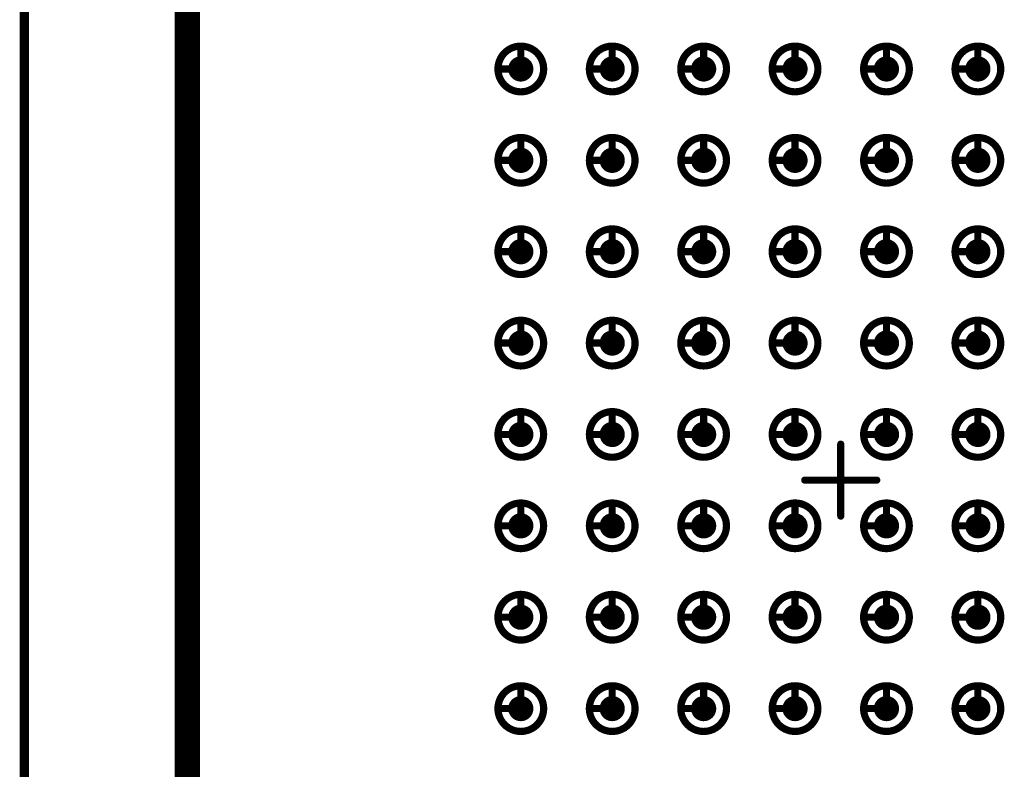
# Model space of a CAD drawing. Header units: millimetres. Extents: x 62 to 363, y 42 to 391.
# Tile 188 of 216: x 78 to 92, y 227 to 237. Entities that reach past the tile are written whole.
import ezdxf

# ---------------------------------------------------------------- set-up
doc = ezdxf.new("R2010")
doc.units = ezdxf.units.MM
doc.layers.add('Mechanical8', color=56, linetype='Continuous')
doc.layers.add('PadHoleLayer', color=156, linetype='Continuous')

# ---------------------------------------------------------------- blocks, each defined once
blk = doc.blocks.new('SAMTEC_SEAM_50_02_0_L_08_2_A_GP_K_TR_380')
at = {"layer": 'Mechanical8'}
for points, const_width in [([(-2.858, 4.445, 1), (-3.493, 4.445, 1)], 0.1), ([(-3.2, 4.762, 1), (-3.15, 4.762, 1)], 0.05), ([(-1.588, 4.445, 1), (-2.223, 4.445, 1)], 0.1), ([(-1.93, 4.762, 1), (-1.88, 4.762, 1)], 0.05), ([(-0.318, 4.445, 1), (-0.952, 4.445, 1)], 0.1), ([(-0.66, 4.762, 1), (-0.61, 4.762, 1)], 0.05), ([(0.952, 4.445, 1), (0.318, 4.445, 1)], 0.1), ([(0.61, 4.762, 1), (0.66, 4.762, 1)], 0.05), ([(2.222, 4.445, 1), (1.587, 4.445, 1)], 0.1), ([(1.88, 4.762, 1), (1.93, 4.762, 1)], 0.05), ([(3.492, 4.445, 1), (2.857, 4.445, 1)], 0.1), ([(3.15, 4.762, 1), (3.2, 4.762, 1)], 0.05), ([(4.762, 4.445, 1), (4.128, 4.445, 1)], 0.1), ([(4.42, 4.762, 1), (4.47, 4.762, 1)], 0.05), ([(6.032, 4.445, 1), (5.397, 4.445, 1)], 0.1), ([(5.69, 4.762, 1), (5.74, 4.762, 1)], 0.05), ([(-3.517, 4.445, 1), (-3.468, 4.445, 1)], 0.05), ([(-3.2, 4.445, 1), (-3.15, 4.445, 1)], 0.05), ([(-3.2, 4.445, 1), (-3.15, 4.445, 1)], 0.05), ([(-2.883, 4.445, 1), (-2.833, 4.445, 1)], 0.05), ([(-2.883, 4.445, 1), (-2.833, 4.445, 1)], 0.05), ([(-2.247, 4.445, 1), (-2.198, 4.445, 1)], 0.05), ([(-1.93, 4.445, 1), (-1.88, 4.445, 1)], 0.05), ([(-1.93, 4.445, 1), (-1.88, 4.445, 1)], 0.05), ([(-1.613, 4.445, 1), (-1.563, 4.445, 1)], 0.05), ([(-1.613, 4.445, 1), (-1.563, 4.445, 1)], 0.05), ([(-0.977, 4.445, 1), (-0.928, 4.445, 1)], 0.05), ([(-0.66, 4.445, 1), (-0.61, 4.445, 1)], 0.05), ([(-0.66, 4.445, 1), (-0.61, 4.445, 1)], 0.05), ([(-0.343, 4.445, 1), (-0.293, 4.445, 1)], 0.05), ([(-0.343, 4.445, 1), (-0.293, 4.445, 1)], 0.05), ([(0.293, 4.445, 1), (0.342, 4.445, 1)], 0.05), ([(0.61, 4.445, 1), (0.66, 4.445, 1)], 0.05), ([(0.61, 4.445, 1), (0.66, 4.445, 1)], 0.05), ([(0.927, 4.445, 1), (0.977, 4.445, 1)], 0.05), ([(0.927, 4.445, 1), (0.977, 4.445, 1)], 0.05), ([(1.563, 4.445, 1), (1.612, 4.445, 1)], 0.05), ([(1.88, 4.445, 1), (1.93, 4.445, 1)], 0.05), ([(1.88, 4.445, 1), (1.93, 4.445, 1)], 0.05), ([(2.197, 4.445, 1), (2.247, 4.445, 1)], 0.05), ([(2.197, 4.445, 1), (2.247, 4.445, 1)], 0.05), ([(2.833, 4.445, 1), (2.882, 4.445, 1)], 0.05), ([(3.15, 4.445, 1), (3.2, 4.445, 1)], 0.05), ([(3.15, 4.445, 1), (3.2, 4.445, 1)], 0.05), ([(3.467, 4.445, 1), (3.517, 4.445, 1)], 0.05), ([(3.467, 4.445, 1), (3.517, 4.445, 1)], 0.05), ([(4.103, 4.445, 1), (4.152, 4.445, 1)], 0.05), ([(4.42, 4.445, 1), (4.47, 4.445, 1)], 0.05), ([(4.42, 4.445, 1), (4.47, 4.445, 1)], 0.05), ([(4.737, 4.445, 1), (4.787, 4.445, 1)], 0.05), ([(4.737, 4.445, 1), (4.787, 4.445, 1)], 0.05), ([(5.373, 4.445, 1), (5.422, 4.445, 1)], 0.05), ([(5.69, 4.445, 1), (5.74, 4.445, 1)], 0.05), ([(5.69, 4.445, 1), (5.74, 4.445, 1)], 0.05), ([(6.007, 4.445, 1), (6.057, 4.445, 1)], 0.05), ([(6.007, 4.445, 1), (6.057, 4.445, 1)], 0.05), ([(-2.858, 3.175, 1), (-3.493, 3.175, 1)], 0.1), ([(-3.2, 3.492, 1), (-3.15, 3.492, 1)], 0.05), ([(-1.588, 3.175, 1), (-2.223, 3.175, 1)], 0.1), ([(-1.93, 3.492, 1), (-1.88, 3.492, 1)], 0.05), ([(-0.318, 3.175, 1), (-0.952, 3.175, 1)], 0.1), ([(-0.66, 3.492, 1), (-0.61, 3.492, 1)], 0.05), ([(0.952, 3.175, 1), (0.318, 3.175, 1)], 0.1), ([(0.61, 3.492, 1), (0.66, 3.492, 1)], 0.05), ([(2.222, 3.175, 1), (1.587, 3.175, 1)], 0.1), ([(1.88, 3.492, 1), (1.93, 3.492, 1)], 0.05), ([(3.492, 3.175, 1), (2.857, 3.175, 1)], 0.1), ([(3.15, 3.492, 1), (3.2, 3.492, 1)], 0.05), ([(4.762, 3.175, 1), (4.128, 3.175, 1)], 0.1), ([(4.42, 3.492, 1), (4.47, 3.492, 1)], 0.05), ([(6.032, 3.175, 1), (5.397, 3.175, 1)], 0.1), ([(5.69, 3.492, 1), (5.74, 3.492, 1)], 0.05), ([(-3.517, 3.175, 1), (-3.468, 3.175, 1)], 0.05), ([(-3.2, 3.175, 1), (-3.15, 3.175, 1)], 0.05), ([(-3.2, 3.175, 1), (-3.15, 3.175, 1)], 0.05), ([(-2.883, 3.175, 1), (-2.833, 3.175, 1)], 0.05), ([(-2.883, 3.175, 1), (-2.833, 3.175, 1)], 0.05), ([(-2.247, 3.175, 1), (-2.198, 3.175, 1)], 0.05), ([(-1.93, 3.175, 1), (-1.88, 3.175, 1)], 0.05), ([(-1.93, 3.175, 1), (-1.88, 3.175, 1)], 0.05), ([(-1.613, 3.175, 1), (-1.563, 3.175, 1)], 0.05), ([(-1.613, 3.175, 1), (-1.563, 3.175, 1)], 0.05), ([(-0.977, 3.175, 1), (-0.928, 3.175, 1)], 0.05), ([(-0.66, 3.175, 1), (-0.61, 3.175, 1)], 0.05), ([(-0.66, 3.175, 1), (-0.61, 3.175, 1)], 0.05), ([(-0.343, 3.175, 1), (-0.293, 3.175, 1)], 0.05), ([(-0.343, 3.175, 1), (-0.293, 3.175, 1)], 0.05), ([(0.293, 3.175, 1), (0.342, 3.175, 1)], 0.05), ([(0.61, 3.175, 1), (0.66, 3.175, 1)], 0.05), ([(0.61, 3.175, 1), (0.66, 3.175, 1)], 0.05), ([(0.927, 3.175, 1), (0.977, 3.175, 1)], 0.05), ([(0.927, 3.175, 1), (0.977, 3.175, 1)], 0.05), ([(1.563, 3.175, 1), (1.612, 3.175, 1)], 0.05), ([(1.88, 3.175, 1), (1.93, 3.175, 1)], 0.05), ([(1.88, 3.175, 1), (1.93, 3.175, 1)], 0.05), ([(2.197, 3.175, 1), (2.247, 3.175, 1)], 0.05), ([(2.197, 3.175, 1), (2.247, 3.175, 1)], 0.05), ([(2.833, 3.175, 1), (2.882, 3.175, 1)], 0.05), ([(3.15, 3.175, 1), (3.2, 3.175, 1)], 0.05), ([(3.15, 3.175, 1), (3.2, 3.175, 1)], 0.05), ([(3.467, 3.175, 1), (3.517, 3.175, 1)], 0.05), ([(3.467, 3.175, 1), (3.517, 3.175, 1)], 0.05), ([(4.103, 3.175, 1), (4.152, 3.175, 1)], 0.05), ([(4.42, 3.175, 1), (4.47, 3.175, 1)], 0.05), ([(4.42, 3.175, 1), (4.47, 3.175, 1)], 0.05), ([(4.737, 3.175, 1), (4.787, 3.175, 1)], 0.05), ([(4.737, 3.175, 1), (4.787, 3.175, 1)], 0.05), ([(5.373, 3.175, 1), (5.422, 3.175, 1)], 0.05), ([(5.69, 3.175, 1), (5.74, 3.175, 1)], 0.05), ([(5.69, 3.175, 1), (5.74, 3.175, 1)], 0.05), ([(6.007, 3.175, 1), (6.057, 3.175, 1)], 0.05), ([(6.007, 3.175, 1), (6.057, 3.175, 1)], 0.05), ([(-2.858, 1.905, 1), (-3.493, 1.905, 1)], 0.1), ([(-3.2, 2.222, 1), (-3.15, 2.222, 1)], 0.05), ([(-1.588, 1.905, 1), (-2.223, 1.905, 1)], 0.1), ([(-1.93, 2.222, 1), (-1.88, 2.222, 1)], 0.05), ([(-0.318, 1.905, 1), (-0.952, 1.905, 1)], 0.1), ([(-0.66, 2.222, 1), (-0.61, 2.222, 1)], 0.05), ([(0.952, 1.905, 1), (0.318, 1.905, 1)], 0.1), ([(0.61, 2.222, 1), (0.66, 2.222, 1)], 0.05), ([(2.222, 1.905, 1), (1.587, 1.905, 1)], 0.1), ([(1.88, 2.222, 1), (1.93, 2.222, 1)], 0.05), ([(3.492, 1.905, 1), (2.857, 1.905, 1)], 0.1), ([(3.15, 2.222, 1), (3.2, 2.222, 1)], 0.05), ([(4.762, 1.905, 1), (4.128, 1.905, 1)], 0.1), ([(4.42, 2.222, 1), (4.47, 2.222, 1)], 0.05), ([(6.032, 1.905, 1), (5.397, 1.905, 1)], 0.1), ([(5.69, 2.222, 1), (5.74, 2.222, 1)], 0.05), ([(-3.517, 1.905, 1), (-3.468, 1.905, 1)], 0.05), ([(-3.2, 1.905, 1), (-3.15, 1.905, 1)], 0.05), ([(-3.2, 1.905, 1), (-3.15, 1.905, 1)], 0.05), ([(-2.883, 1.905, 1), (-2.833, 1.905, 1)], 0.05), ([(-2.883, 1.905, 1), (-2.833, 1.905, 1)], 0.05), ([(-2.247, 1.905, 1), (-2.198, 1.905, 1)], 0.05), ([(-1.93, 1.905, 1), (-1.88, 1.905, 1)], 0.05), ([(-1.93, 1.905, 1), (-1.88, 1.905, 1)], 0.05), ([(-1.613, 1.905, 1), (-1.563, 1.905, 1)], 0.05), ([(-1.613, 1.905, 1), (-1.563, 1.905, 1)], 0.05), ([(-0.977, 1.905, 1), (-0.928, 1.905, 1)], 0.05), ([(-0.66, 1.905, 1), (-0.61, 1.905, 1)], 0.05), ([(-0.66, 1.905, 1), (-0.61, 1.905, 1)], 0.05), ([(-0.343, 1.905, 1), (-0.293, 1.905, 1)], 0.05), ([(-0.343, 1.905, 1), (-0.293, 1.905, 1)], 0.05), ([(0.293, 1.905, 1), (0.342, 1.905, 1)], 0.05), ([(0.61, 1.905, 1), (0.66, 1.905, 1)], 0.05), ([(0.61, 1.905, 1), (0.66, 1.905, 1)], 0.05), ([(0.927, 1.905, 1), (0.977, 1.905, 1)], 0.05), ([(0.927, 1.905, 1), (0.977, 1.905, 1)], 0.05), ([(1.563, 1.905, 1), (1.612, 1.905, 1)], 0.05), ([(1.88, 1.905, 1), (1.93, 1.905, 1)], 0.05), ([(1.88, 1.905, 1), (1.93, 1.905, 1)], 0.05), ([(2.197, 1.905, 1), (2.247, 1.905, 1)], 0.05), ([(2.197, 1.905, 1), (2.247, 1.905, 1)], 0.05), ([(2.833, 1.905, 1), (2.882, 1.905, 1)], 0.05), ([(3.15, 1.905, 1), (3.2, 1.905, 1)], 0.05), ([(3.15, 1.905, 1), (3.2, 1.905, 1)], 0.05), ([(3.467, 1.905, 1), (3.517, 1.905, 1)], 0.05), ([(3.467, 1.905, 1), (3.517, 1.905, 1)], 0.05), ([(4.103, 1.905, 1), (4.152, 1.905, 1)], 0.05), ([(4.42, 1.905, 1), (4.47, 1.905, 1)], 0.05), ([(4.42, 1.905, 1), (4.47, 1.905, 1)], 0.05), ([(4.737, 1.905, 1), (4.787, 1.905, 1)], 0.05), ([(4.737, 1.905, 1), (4.787, 1.905, 1)], 0.05), ([(5.373, 1.905, 1), (5.422, 1.905, 1)], 0.05), ([(5.69, 1.905, 1), (5.74, 1.905, 1)], 0.05), ([(5.69, 1.905, 1), (5.74, 1.905, 1)], 0.05), ([(6.007, 1.905, 1), (6.057, 1.905, 1)], 0.05), ([(6.007, 1.905, 1), (6.057, 1.905, 1)], 0.05), ([(-2.858, 0.635, 1), (-3.493, 0.635, 1)], 0.1), ([(-3.2, 0.952, 1), (-3.15, 0.952, 1)], 0.05), ([(-1.588, 0.635, 1), (-2.223, 0.635, 1)], 0.1), ([(-1.93, 0.952, 1), (-1.88, 0.952, 1)], 0.05), ([(-0.318, 0.635, 1), (-0.952, 0.635, 1)], 0.1), ([(-0.66, 0.952, 1), (-0.61, 0.952, 1)], 0.05), ([(0.952, 0.635, 1), (0.318, 0.635, 1)], 0.1), ([(0.61, 0.952, 1), (0.66, 0.952, 1)], 0.05), ([(2.222, 0.635, 1), (1.587, 0.635, 1)], 0.1), ([(1.88, 0.952, 1), (1.93, 0.952, 1)], 0.05), ([(3.492, 0.635, 1), (2.857, 0.635, 1)], 0.1), ([(3.15, 0.952, 1), (3.2, 0.952, 1)], 0.05), ([(4.762, 0.635, 1), (4.128, 0.635, 1)], 0.1), ([(4.42, 0.952, 1), (4.47, 0.952, 1)], 0.05), ([(6.032, 0.635, 1), (5.397, 0.635, 1)], 0.1), ([(5.69, 0.952, 1), (5.74, 0.952, 1)], 0.05), ([(-3.517, 0.635, 1), (-3.468, 0.635, 1)], 0.05), ([(-3.2, 0.635, 1), (-3.15, 0.635, 1)], 0.05), ([(-3.2, 0.635, 1), (-3.15, 0.635, 1)], 0.05), ([(-2.883, 0.635, 1), (-2.833, 0.635, 1)], 0.05), ([(-2.883, 0.635, 1), (-2.833, 0.635, 1)], 0.05), ([(-2.247, 0.635, 1), (-2.198, 0.635, 1)], 0.05), ([(-1.93, 0.635, 1), (-1.88, 0.635, 1)], 0.05), ([(-1.93, 0.635, 1), (-1.88, 0.635, 1)], 0.05), ([(-1.613, 0.635, 1), (-1.563, 0.635, 1)], 0.05), ([(-1.613, 0.635, 1), (-1.563, 0.635, 1)], 0.05), ([(-0.977, 0.635, 1), (-0.928, 0.635, 1)], 0.05), ([(-0.66, 0.635, 1), (-0.61, 0.635, 1)], 0.05), ([(-0.66, 0.635, 1), (-0.61, 0.635, 1)], 0.05), ([(-0.343, 0.635, 1), (-0.293, 0.635, 1)], 0.05), ([(-0.343, 0.635, 1), (-0.293, 0.635, 1)], 0.05), ([(0.293, 0.635, 1), (0.342, 0.635, 1)], 0.05), ([(0.61, 0.635, 1), (0.66, 0.635, 1)], 0.05), ([(0.61, 0.635, 1), (0.66, 0.635, 1)], 0.05), ([(0.927, 0.635, 1), (0.977, 0.635, 1)], 0.05), ([(0.927, 0.635, 1), (0.977, 0.635, 1)], 0.05), ([(1.563, 0.635, 1), (1.612, 0.635, 1)], 0.05), ([(1.88, 0.635, 1), (1.93, 0.635, 1)], 0.05), ([(1.88, 0.635, 1), (1.93, 0.635, 1)], 0.05), ([(2.197, 0.635, 1), (2.247, 0.635, 1)], 0.05), ([(2.197, 0.635, 1), (2.247, 0.635, 1)], 0.05), ([(2.833, 0.635, 1), (2.882, 0.635, 1)], 0.05), ([(3.15, 0.635, 1), (3.2, 0.635, 1)], 0.05), ([(3.15, 0.635, 1), (3.2, 0.635, 1)], 0.05), ([(3.467, 0.635, 1), (3.517, 0.635, 1)], 0.05), ([(3.467, 0.635, 1), (3.517, 0.635, 1)], 0.05), ([(4.103, 0.635, 1), (4.152, 0.635, 1)], 0.05), ([(4.42, 0.635, 1), (4.47, 0.635, 1)], 0.05), ([(4.42, 0.635, 1), (4.47, 0.635, 1)], 0.05), ([(4.737, 0.635, 1), (4.787, 0.635, 1)], 0.05), ([(4.737, 0.635, 1), (4.787, 0.635, 1)], 0.05), ([(5.373, 0.635, 1), (5.422, 0.635, 1)], 0.05), ([(5.69, 0.635, 1), (5.74, 0.635, 1)], 0.05), ([(5.69, 0.635, 1), (5.74, 0.635, 1)], 0.05), ([(6.007, 0.635, 1), (6.057, 0.635, 1)], 0.05), ([(6.007, 0.635, 1), (6.057, 0.635, 1)], 0.05), ([(-0.025, 0.5, 1), (0.025, 0.5, 1)], 0.05), ([(-0.525, 0, 1), (-0.475, 0, 1)], 0.05), ([(-0.025, 0, 1), (0.025, 0, 1)], 0.05), ([(-0.025, 0, 1), (0.025, 0, 1)], 0.05), ([(-0.025, 0, 1), (0.025, 0, 1)], 0.05), ([(-0.025, 0, 1), (0.025, 0, 1)], 0.05), ([(0.475, 0, 1), (0.525, 0, 1)], 0.05), ([(-2.858, -0.635, 1), (-3.493, -0.635, 1)], 0.1), ([(-3.2, -0.318, 1), (-3.15, -0.318, 1)], 0.05), ([(-1.588, -0.635, 1), (-2.223, -0.635, 1)], 0.1), ([(-1.93, -0.318, 1), (-1.88, -0.318, 1)], 0.05), ([(-0.318, -0.635, 1), (-0.952, -0.635, 1)], 0.1), ([(-0.66, -0.318, 1), (-0.61, -0.318, 1)], 0.05), ([(0.952, -0.635, 1), (0.318, -0.635, 1)], 0.1), ([(0.61, -0.318, 1), (0.66, -0.318, 1)], 0.05), ([(2.222, -0.635, 1), (1.587, -0.635, 1)], 0.1), ([(1.88, -0.318, 1), (1.93, -0.318, 1)], 0.05), ([(3.492, -0.635, 1), (2.857, -0.635, 1)], 0.1), ([(3.15, -0.318, 1), (3.2, -0.318, 1)], 0.05), ([(4.762, -0.635, 1), (4.128, -0.635, 1)], 0.1), ([(4.42, -0.318, 1), (4.47, -0.318, 1)], 0.05), ([(6.032, -0.635, 1), (5.397, -0.635, 1)], 0.1), ([(5.69, -0.318, 1), (5.74, -0.318, 1)], 0.05), ([(-0.025, -0.5, 1), (0.025, -0.5, 1)], 0.05), ([(-3.517, -0.635, 1), (-3.468, -0.635, 1)], 0.05), ([(-3.2, -0.635, 1), (-3.15, -0.635, 1)], 0.05), ([(-3.2, -0.635, 1), (-3.15, -0.635, 1)], 0.05), ([(-2.883, -0.635, 1), (-2.833, -0.635, 1)], 0.05), ([(-2.883, -0.635, 1), (-2.833, -0.635, 1)], 0.05), ([(-2.247, -0.635, 1), (-2.198, -0.635, 1)], 0.05), ([(-1.93, -0.635, 1), (-1.88, -0.635, 1)], 0.05), ([(-1.93, -0.635, 1), (-1.88, -0.635, 1)], 0.05), ([(-1.613, -0.635, 1), (-1.563, -0.635, 1)], 0.05), ([(-1.613, -0.635, 1), (-1.563, -0.635, 1)], 0.05), ([(-0.977, -0.635, 1), (-0.928, -0.635, 1)], 0.05), ([(-0.66, -0.635, 1), (-0.61, -0.635, 1)], 0.05), ([(-0.66, -0.635, 1), (-0.61, -0.635, 1)], 0.05), ([(-0.343, -0.635, 1), (-0.293, -0.635, 1)], 0.05), ([(-0.343, -0.635, 1), (-0.293, -0.635, 1)], 0.05), ([(0.293, -0.635, 1), (0.342, -0.635, 1)], 0.05), ([(0.61, -0.635, 1), (0.66, -0.635, 1)], 0.05), ([(0.61, -0.635, 1), (0.66, -0.635, 1)], 0.05), ([(0.927, -0.635, 1), (0.977, -0.635, 1)], 0.05), ([(0.927, -0.635, 1), (0.977, -0.635, 1)], 0.05), ([(1.563, -0.635, 1), (1.612, -0.635, 1)], 0.05), ([(1.88, -0.635, 1), (1.93, -0.635, 1)], 0.05), ([(1.88, -0.635, 1), (1.93, -0.635, 1)], 0.05), ([(2.197, -0.635, 1), (2.247, -0.635, 1)], 0.05), ([(2.197, -0.635, 1), (2.247, -0.635, 1)], 0.05), ([(2.833, -0.635, 1), (2.882, -0.635, 1)], 0.05), ([(3.15, -0.635, 1), (3.2, -0.635, 1)], 0.05), ([(3.15, -0.635, 1), (3.2, -0.635, 1)], 0.05), ([(3.467, -0.635, 1), (3.517, -0.635, 1)], 0.05), ([(3.467, -0.635, 1), (3.517, -0.635, 1)], 0.05), ([(4.103, -0.635, 1), (4.152, -0.635, 1)], 0.05), ([(4.42, -0.635, 1), (4.47, -0.635, 1)], 0.05), ([(4.42, -0.635, 1), (4.47, -0.635, 1)], 0.05), ([(4.737, -0.635, 1), (4.787, -0.635, 1)], 0.05), ([(4.737, -0.635, 1), (4.787, -0.635, 1)], 0.05), ([(5.373, -0.635, 1), (5.422, -0.635, 1)], 0.05), ([(5.69, -0.635, 1), (5.74, -0.635, 1)], 0.05), ([(5.69, -0.635, 1), (5.74, -0.635, 1)], 0.05), ([(6.007, -0.635, 1), (6.057, -0.635, 1)], 0.05), ([(6.007, -0.635, 1), (6.057, -0.635, 1)], 0.05), ([(-2.858, -1.905, 1), (-3.493, -1.905, 1)], 0.1), ([(-3.2, -1.588, 1), (-3.15, -1.588, 1)], 0.05), ([(-1.588, -1.905, 1), (-2.223, -1.905, 1)], 0.1), ([(-1.93, -1.588, 1), (-1.88, -1.588, 1)], 0.05), ([(-0.318, -1.905, 1), (-0.952, -1.905, 1)], 0.1), ([(-0.66, -1.588, 1), (-0.61, -1.588, 1)], 0.05), ([(0.952, -1.905, 1), (0.318, -1.905, 1)], 0.1), ([(0.61, -1.588, 1), (0.66, -1.588, 1)], 0.05), ([(2.222, -1.905, 1), (1.587, -1.905, 1)], 0.1), ([(1.88, -1.588, 1), (1.93, -1.588, 1)], 0.05), ([(3.492, -1.905, 1), (2.857, -1.905, 1)], 0.1), ([(3.15, -1.588, 1), (3.2, -1.588, 1)], 0.05), ([(4.762, -1.905, 1), (4.128, -1.905, 1)], 0.1), ([(4.42, -1.588, 1), (4.47, -1.588, 1)], 0.05), ([(6.032, -1.905, 1), (5.397, -1.905, 1)], 0.1), ([(5.69, -1.588, 1), (5.74, -1.588, 1)], 0.05), ([(-3.517, -1.905, 1), (-3.468, -1.905, 1)], 0.05), ([(-3.2, -1.905, 1), (-3.15, -1.905, 1)], 0.05), ([(-3.2, -1.905, 1), (-3.15, -1.905, 1)], 0.05), ([(-2.883, -1.905, 1), (-2.833, -1.905, 1)], 0.05), ([(-2.883, -1.905, 1), (-2.833, -1.905, 1)], 0.05), ([(-2.247, -1.905, 1), (-2.198, -1.905, 1)], 0.05), ([(-1.93, -1.905, 1), (-1.88, -1.905, 1)], 0.05), ([(-1.93, -1.905, 1), (-1.88, -1.905, 1)], 0.05), ([(-1.613, -1.905, 1), (-1.563, -1.905, 1)], 0.05), ([(-1.613, -1.905, 1), (-1.563, -1.905, 1)], 0.05), ([(-0.977, -1.905, 1), (-0.928, -1.905, 1)], 0.05), ([(-0.66, -1.905, 1), (-0.61, -1.905, 1)], 0.05), ([(-0.66, -1.905, 1), (-0.61, -1.905, 1)], 0.05), ([(-0.343, -1.905, 1), (-0.293, -1.905, 1)], 0.05), ([(-0.343, -1.905, 1), (-0.293, -1.905, 1)], 0.05), ([(0.293, -1.905, 1), (0.342, -1.905, 1)], 0.05), ([(0.61, -1.905, 1), (0.66, -1.905, 1)], 0.05), ([(0.61, -1.905, 1), (0.66, -1.905, 1)], 0.05), ([(0.927, -1.905, 1), (0.977, -1.905, 1)], 0.05), ([(0.927, -1.905, 1), (0.977, -1.905, 1)], 0.05), ([(1.563, -1.905, 1), (1.612, -1.905, 1)], 0.05), ([(1.88, -1.905, 1), (1.93, -1.905, 1)], 0.05), ([(1.88, -1.905, 1), (1.93, -1.905, 1)], 0.05), ([(2.197, -1.905, 1), (2.247, -1.905, 1)], 0.05), ([(2.197, -1.905, 1), (2.247, -1.905, 1)], 0.05), ([(2.833, -1.905, 1), (2.882, -1.905, 1)], 0.05), ([(3.15, -1.905, 1), (3.2, -1.905, 1)], 0.05), ([(3.15, -1.905, 1), (3.2, -1.905, 1)], 0.05), ([(3.467, -1.905, 1), (3.517, -1.905, 1)], 0.05), ([(3.467, -1.905, 1), (3.517, -1.905, 1)], 0.05), ([(4.103, -1.905, 1), (4.152, -1.905, 1)], 0.05), ([(4.42, -1.905, 1), (4.47, -1.905, 1)], 0.05), ([(4.42, -1.905, 1), (4.47, -1.905, 1)], 0.05), ([(4.737, -1.905, 1), (4.787, -1.905, 1)], 0.05), ([(4.737, -1.905, 1), (4.787, -1.905, 1)], 0.05), ([(5.373, -1.905, 1), (5.422, -1.905, 1)], 0.05), ([(5.69, -1.905, 1), (5.74, -1.905, 1)], 0.05), ([(5.69, -1.905, 1), (5.74, -1.905, 1)], 0.05), ([(6.007, -1.905, 1), (6.057, -1.905, 1)], 0.05), ([(6.007, -1.905, 1), (6.057, -1.905, 1)], 0.05)]:
    blk.add_lwpolyline(points, format="xyb", close=True, dxfattribs=dict(at, const_width=const_width))
at = {"layer": 'Mechanical8', "const_width": 0.1}
for points in [[(-3.175, 4.762), (-3.175, 4.445)], [(-1.905, 4.762), (-1.905, 4.445)], [(-0.635, 4.762), (-0.635, 4.445)], [(0.635, 4.762), (0.635, 4.445)], [(1.905, 4.762), (1.905, 4.445)], [(3.175, 4.762), (3.175, 4.445)], [(4.445, 4.762), (4.445, 4.445)], [(5.715, 4.762), (5.715, 4.445)], [(-3.175, 4.445), (-2.858, 4.445)], [(-1.905, 4.445), (-1.588, 4.445)], [(-0.635, 4.445), (-0.318, 4.445)], [(0.635, 4.445), (0.952, 4.445)], [(1.905, 4.445), (2.222, 4.445)], [(3.175, 4.445), (3.492, 4.445)], [(4.445, 4.445), (4.762, 4.445)], [(5.715, 4.445), (6.032, 4.445)], [(-3.175, 3.492), (-3.175, 3.175)], [(-1.905, 3.492), (-1.905, 3.175)], [(-0.635, 3.492), (-0.635, 3.175)], [(0.635, 3.492), (0.635, 3.175)], [(1.905, 3.492), (1.905, 3.175)], [(3.175, 3.492), (3.175, 3.175)], [(4.445, 3.492), (4.445, 3.175)], [(5.715, 3.492), (5.715, 3.175)], [(-3.175, 3.175), (-2.858, 3.175)], [(-1.905, 3.175), (-1.588, 3.175)], [(-0.635, 3.175), (-0.318, 3.175)], [(0.635, 3.175), (0.952, 3.175)], [(1.905, 3.175), (2.222, 3.175)], [(3.175, 3.175), (3.492, 3.175)], [(4.445, 3.175), (4.762, 3.175)], [(5.715, 3.175), (6.032, 3.175)], [(-3.175, 2.222), (-3.175, 1.905)], [(-1.905, 2.222), (-1.905, 1.905)], [(-0.635, 2.222), (-0.635, 1.905)], [(0.635, 2.222), (0.635, 1.905)], [(1.905, 2.222), (1.905, 1.905)], [(3.175, 2.222), (3.175, 1.905)], [(4.445, 2.222), (4.445, 1.905)], [(5.715, 2.222), (5.715, 1.905)], [(-3.175, 1.905), (-2.858, 1.905)], [(-1.905, 1.905), (-1.588, 1.905)], [(-0.635, 1.905), (-0.318, 1.905)], [(0.635, 1.905), (0.952, 1.905)], [(1.905, 1.905), (2.222, 1.905)], [(3.175, 1.905), (3.492, 1.905)], [(4.445, 1.905), (4.762, 1.905)], [(5.715, 1.905), (6.032, 1.905)], [(-3.175, 0.952), (-3.175, 0.635)], [(-1.905, 0.952), (-1.905, 0.635)], [(-0.635, 0.952), (-0.635, 0.635)], [(0.635, 0.952), (0.635, 0.635)], [(1.905, 0.952), (1.905, 0.635)], [(3.175, 0.952), (3.175, 0.635)], [(4.445, 0.952), (4.445, 0.635)], [(5.715, 0.952), (5.715, 0.635)], [(-3.175, 0.635), (-2.858, 0.635)], [(-1.905, 0.635), (-1.588, 0.635)], [(-0.635, 0.635), (-0.318, 0.635)], [(0.635, 0.635), (0.952, 0.635)], [(1.905, 0.635), (2.222, 0.635)], [(3.175, 0.635), (3.492, 0.635)], [(4.445, 0.635), (4.762, 0.635)], [(5.715, 0.635), (6.032, 0.635)], [(0, 0.5), (0, 0)], [(-0.5, 0), (0, 0)], [(0, 0), (0, -0.5)], [(0, 0), (0.5, 0)], [(-3.175, -0.318), (-3.175, -0.635)], [(-1.905, -0.318), (-1.905, -0.635)], [(-0.635, -0.318), (-0.635, -0.635)], [(0.635, -0.318), (0.635, -0.635)], [(1.905, -0.318), (1.905, -0.635)], [(3.175, -0.318), (3.175, -0.635)], [(4.445, -0.318), (4.445, -0.635)], [(5.715, -0.318), (5.715, -0.635)], [(-3.175, -0.635), (-2.858, -0.635)], [(-1.905, -0.635), (-1.588, -0.635)], [(-0.635, -0.635), (-0.318, -0.635)], [(0.635, -0.635), (0.952, -0.635)], [(1.905, -0.635), (2.222, -0.635)], [(3.175, -0.635), (3.492, -0.635)], [(4.445, -0.635), (4.762, -0.635)], [(5.715, -0.635), (6.032, -0.635)], [(-3.175, -1.588), (-3.175, -1.905)], [(-1.905, -1.588), (-1.905, -1.905)], [(-0.635, -1.588), (-0.635, -1.905)], [(0.635, -1.588), (0.635, -1.905)], [(1.905, -1.588), (1.905, -1.905)], [(3.175, -1.588), (3.175, -1.905)], [(4.445, -1.588), (4.445, -1.905)], [(5.715, -1.588), (5.715, -1.905)], [(-3.175, -1.905), (-2.858, -1.905)], [(-1.905, -1.905), (-1.588, -1.905)], [(-0.635, -1.905), (-0.318, -1.905)], [(0.635, -1.905), (0.952, -1.905)], [(1.905, -1.905), (2.222, -1.905)], [(3.175, -1.905), (3.492, -1.905)], [(4.445, -1.905), (4.762, -1.905)], [(5.715, -1.905), (6.032, -1.905)]]:
    blk.add_lwpolyline(points, dxfattribs=at)
at = {"layer": 'PadHoleLayer', "const_width": 0.175}
for points in [[(-3.263, 4.445, 1), (-3.088, 4.445, 1)], [(-1.993, 4.445, 1), (-1.818, 4.445, 1)], [(-0.723, 4.445, 1), (-0.548, 4.445, 1)], [(0.547, 4.445, 1), (0.722, 4.445, 1)], [(1.817, 4.445, 1), (1.992, 4.445, 1)], [(3.087, 4.445, 1), (3.262, 4.445, 1)], [(4.357, 4.445, 1), (4.532, 4.445, 1)], [(5.627, 4.445, 1), (5.802, 4.445, 1)], [(-3.263, 3.175, 1), (-3.088, 3.175, 1)], [(-1.993, 3.175, 1), (-1.818, 3.175, 1)], [(-0.723, 3.175, 1), (-0.548, 3.175, 1)], [(0.547, 3.175, 1), (0.722, 3.175, 1)], [(1.817, 3.175, 1), (1.992, 3.175, 1)], [(3.087, 3.175, 1), (3.262, 3.175, 1)], [(4.357, 3.175, 1), (4.532, 3.175, 1)], [(5.627, 3.175, 1), (5.802, 3.175, 1)], [(-3.263, 1.905, 1), (-3.088, 1.905, 1)], [(-1.993, 1.905, 1), (-1.818, 1.905, 1)], [(-0.723, 1.905, 1), (-0.548, 1.905, 1)], [(0.547, 1.905, 1), (0.722, 1.905, 1)], [(1.817, 1.905, 1), (1.992, 1.905, 1)], [(3.087, 1.905, 1), (3.262, 1.905, 1)], [(4.357, 1.905, 1), (4.532, 1.905, 1)], [(5.627, 1.905, 1), (5.802, 1.905, 1)], [(-3.263, 0.635, 1), (-3.088, 0.635, 1)], [(-1.993, 0.635, 1), (-1.818, 0.635, 1)], [(-0.723, 0.635, 1), (-0.548, 0.635, 1)], [(0.547, 0.635, 1), (0.722, 0.635, 1)], [(1.817, 0.635, 1), (1.992, 0.635, 1)], [(3.087, 0.635, 1), (3.262, 0.635, 1)], [(4.357, 0.635, 1), (4.532, 0.635, 1)], [(5.627, 0.635, 1), (5.802, 0.635, 1)], [(-3.263, -0.635, 1), (-3.088, -0.635, 1)], [(-1.993, -0.635, 1), (-1.818, -0.635, 1)], [(-0.723, -0.635, 1), (-0.548, -0.635, 1)], [(0.547, -0.635, 1), (0.722, -0.635, 1)], [(1.817, -0.635, 1), (1.992, -0.635, 1)], [(3.087, -0.635, 1), (3.262, -0.635, 1)], [(4.357, -0.635, 1), (4.532, -0.635, 1)], [(5.627, -0.635, 1), (5.802, -0.635, 1)], [(-3.263, -1.905, 1), (-3.088, -1.905, 1)], [(-1.993, -1.905, 1), (-1.818, -1.905, 1)], [(-0.723, -1.905, 1), (-0.548, -1.905, 1)], [(0.547, -1.905, 1), (0.722, -1.905, 1)], [(1.817, -1.905, 1), (1.992, -1.905, 1)], [(3.087, -1.905, 1), (3.262, -1.905, 1)], [(4.357, -1.905, 1), (4.532, -1.905, 1)], [(5.627, -1.905, 1), (5.802, -1.905, 1)]]:
    blk.add_lwpolyline(points, format="xyb", close=True, dxfattribs=at)

msp = doc.modelspace()

# ---------------------------------------------------------------- linework, layer by layer
at = {"layer": 'Mechanical8'}
for points, const_width in [([(80.465, 76.2), (80.465, 358.3)], 0.354), ([(78.2, 76.2), (78.2, 358.31)], 0.127)]:
    msp.add_lwpolyline(points, dxfattribs=dict(at, const_width=const_width))

# ---------------------------------------------------------------- block references
at = {"rotation": 90}
msp.add_blockref('SAMTEC_SEAM_50_02_0_L_08_2_A_GP_K_TR_380', (89.543, 230.8), dxfattribs=at)

doc.saveas('drawing.dxf')
